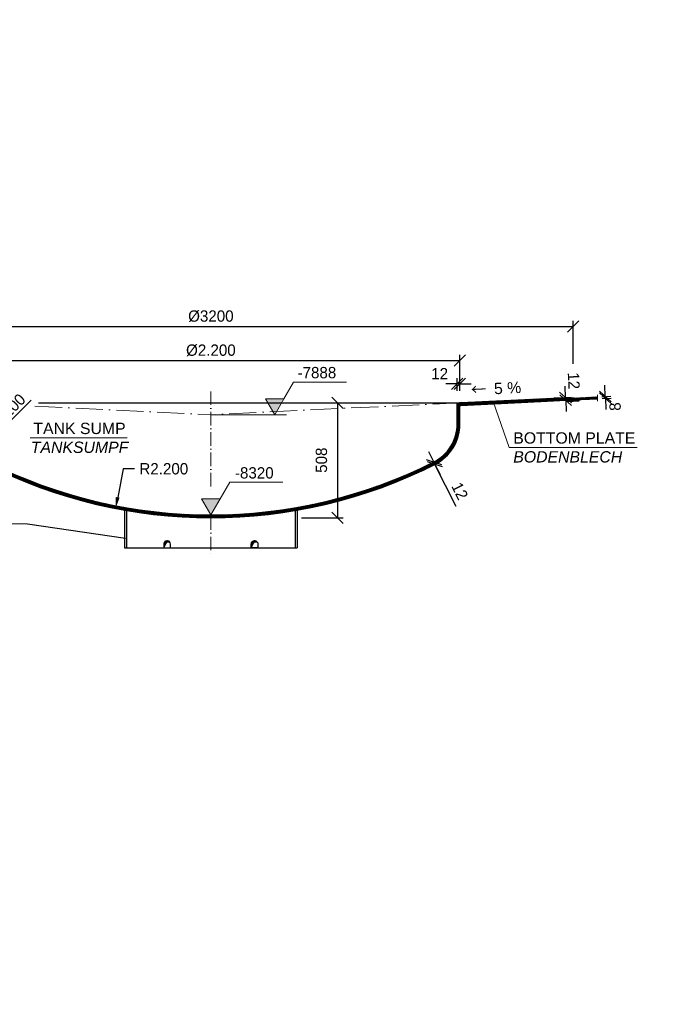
# Model space of a CAD drawing. Header units: millimetres. Extents: x -57642 to 5082813, y -177084 to 58112.
# Tile 18 of 256: x 87017 to 89820, y -172019 to -167669. Entities that reach past the tile are written whole.
import ezdxf

# ---------------------------------------------------------------- set-up
doc = ezdxf.new("R2010")
doc.units = ezdxf.units.MM
doc.linetypes.add('ACAD_ISO10W100', pattern=[18, 12, -3, 0, -3])
doc.layers.add('Bemaßung', color=7, linetype='Continuous', lineweight=9)
doc.layers.add('Beschriftung', color=7, linetype='Continuous', lineweight=9)
doc.styles.add('LBB3.5M1000', font='isocp.shx', dxfattribs={"height": 3.5})
doc.dimstyles.new('DIN', dxfattribs={"dimtxt": 2.5, "dimasz": 2.5, "dimexe": 1.25, "dimexo": 0.625, "dimtad": 1, "dimtih": 1, "dimdec": 4, "dimdsep": 46, "dimlunit": 6, "dimtxsty": 'Standard', "dimcen": 2.5, "dimadec": 0, "dimazin": 0, "dimtfac": 1, "dimtdec": 4, "dimtmove": 0, "dimatfit": 3, "dimfxl": 0, "dimtvp": 1, "dimtolj": 1, "dimtzin": 0, "dimarcsym": 0})

# ---------------------------------------------------------------- blocks, each defined once
blk = doc.blocks.new('_Oblique')
at = {"color": 0, "linetype": 'ByBlock', "lineweight": -2}
blk.add_line((-0.5, -0.5), (0.5, 0.5), dxfattribs=at)
blk = doc.blocks.new('*D735')
at = {"layer": 'Bemaßung', "color": 0, "lineweight": -2, "transparency": 16777216}
for p, q in [((86761.6, -169309.3), (86761.6, -169150.2)), ((88961.6, -169309.3), (88961.6, -169150.2)), ((86761.6, -169175.2), (88961.6, -169175.2))]:
    blk.add_line(p, q, dxfattribs=at)
at = {"layer": 'DEFPOINTS', "color": 0, "transparency": 16777216}
for p in [(88961.6, -169175.2), (86761.6, -169369.3), (88961.6, -169369.3)]:
    blk.add_point(p, dxfattribs=at)
at = {"layer": 'Bemaßung', "color": 0, "lineweight": -2, "transparency": 16777216, "xscale": 50, "yscale": 50, "zscale": 50, "rotation": 180}
blk.add_blockref('_Oblique', (86761.6, -169175.2), dxfattribs=at)
at = {"layer": 'Bemaßung', "color": 0, "lineweight": -2, "transparency": 16777216, "xscale": 50, "yscale": 50, "zscale": 50}
blk.add_blockref('_Oblique', (88961.6, -169175.2), dxfattribs=at)
at = {"layer": 'Bemaßung', "color": 0, "transparency": 16777216, "insert": (87861.6, -169130.2), "char_height": 50, "attachment_point": 5}
blk.add_mtext('\\A1;%%c2.200', dxfattribs=at)
blk = doc.blocks.new('*D736')
at = {"layer": 'Bemaßung', "color": 0, "lineweight": -2, "transparency": 16777216}
for p, q in [((88949.6, -169278.4), (88899.6, -169278.4)), ((88949.6, -169309.3), (88949.6, -169253.4)), ((88961.6, -169278.4), (88949.6, -169278.4)), ((88961.6, -169309.3), (88961.6, -169253.4)), ((88961.6, -169278.4), (89011.6, -169278.4))]:
    blk.add_line(p, q, dxfattribs=at)
at = {"layer": 'DEFPOINTS', "color": 0, "transparency": 16777216}
for p in [(88949.6, -169278.4), (88949.6, -169369.3), (88961.6, -169369.3)]:
    blk.add_point(p, dxfattribs=at)
at = {"layer": 'Bemaßung', "color": 0, "lineweight": -2, "transparency": 16777216, "xscale": 50, "yscale": 50, "zscale": 50}
blk.add_blockref('_Oblique', (88949.6, -169278.4), dxfattribs=at)
at = {"layer": 'Bemaßung', "color": 0, "lineweight": -2, "transparency": 16777216, "xscale": 50, "yscale": 50, "zscale": 50, "rotation": 180}
blk.add_blockref('_Oblique', (88961.6, -169278.4), dxfattribs=at)
at = {"layer": 'Bemaßung', "color": 0, "transparency": 16777216, "insert": (88872.2, -169233.4), "char_height": 50, "attachment_point": 5}
blk.add_mtext('\\A1;12', dxfattribs=at)
blk = doc.blocks.new('*D742')
at = {"layer": 'Bemaßung', "color": 0, "lineweight": -2, "transparency": 16777216}
for p, q in [((87474.6, -169653.6), (87450, -169779.7)), ((87524.6, -169653.6), (87474.6, -169653.6))]:
    blk.add_line(p, q, dxfattribs=at)
at = {"layer": 'Bemaßung', "color": 0, "transparency": 16777216}
blk.add_solid([(87441.8, -169778.1), (87458.2, -169781.3), (87440.4, -169828.8)], dxfattribs=at)
at = {"layer": 'DEFPOINTS', "color": 0, "transparency": 16777216}
for p in [(87861.6, -167669.5), (87440.4, -169828.8)]:
    blk.add_point(p, dxfattribs=at)
at = {"layer": 'Bemaßung', "color": 0, "transparency": 16777216, "insert": (87653.7, -169653.6), "char_height": 50, "attachment_point": 5}
blk.add_mtext('\\A1;R2.200', dxfattribs=at)
blk = doc.blocks.new('*D743')
at = {"layer": 'Bemaßung', "color": 0, "lineweight": -2, "transparency": 16777216}
blk.add_line((87067.9, -169350.4), (86855, -169561), dxfattribs=at)
at = {"layer": 'Bemaßung', "color": 0, "transparency": 16777216}
blk.add_solid([(86849.1, -169555.1), (86860.8, -169567), (86819.4, -169596.2)], dxfattribs=at)
at = {"layer": 'DEFPOINTS', "color": 0, "transparency": 16777216}
for p in [(86961.6, -169455.6), (86819.4, -169596.2)]:
    blk.add_point(p, dxfattribs=at)
at = {"layer": 'Bemaßung', "color": 0, "transparency": 16777216, "insert": (86973.4, -169391.1), "char_height": 50, "attachment_point": 5, "rotation": 44.687}
blk.add_mtext('\\A1;R200', dxfattribs=at)
blk = doc.blocks.new('*D745')
at = {"layer": 'Bemaßung', "color": 0, "lineweight": -2, "transparency": 16777216}
for p, q in [((88846.2, -169623.4), (88823.7, -169578.8)), ((88792.6, -169650.4), (88823.9, -169634.7)), ((88846.2, -169623.4), (88851.6, -169634.2)), ((88846.2, -169623.4), (88851.6, -169634.2)), ((88851.6, -169634.2), (88874.1, -169678.8)), ((88945, -169819.4), (88851.6, -169634.2)), ((88798, -169661.2), (88829.3, -169645.4))]:
    blk.add_line(p, q, dxfattribs=at)
at = {"layer": 'DEFPOINTS', "color": 0, "transparency": 16777216}
for p in [(88846.2, -169623.4), (88851.6, -169634.2), (88851.6, -169634.2)]:
    blk.add_point(p, dxfattribs=at)
at = {"layer": 'Bemaßung', "color": 0, "lineweight": -2, "transparency": 16777216, "xscale": 50, "yscale": 50, "zscale": 50}
for p, rotation in [((88846.2, -169623.4), 296.7436839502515), ((88851.6, -169634.2), 116.7436839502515)]:
    blk.add_blockref('_Oblique', p, dxfattribs=dict(at, rotation=rotation))
at = {"layer": 'Bemaßung', "color": 0, "transparency": 16777216, "insert": (88961.2, -169751.5), "char_height": 50, "attachment_point": 5, "rotation": 296.7437}
blk.add_mtext('\\A1;12', dxfattribs=at)
blk = doc.blocks.new('*D746')
at = {"layer": 'Bemaßung', "color": 0, "lineweight": -2, "transparency": 16777216}
for p, q in [((88261.6, -169361.5), (88445.3, -169361.5)), ((88420.3, -169361.5), (88420.3, -169869.5)), ((88261.6, -169869.5), (88445.3, -169869.5))]:
    blk.add_line(p, q, dxfattribs=at)
at = {"layer": 'DEFPOINTS', "color": 0, "transparency": 16777216}
for p in [(87861.6, -169361.5), (87861.6, -169869.5), (88420.3, -169869.5)]:
    blk.add_point(p, dxfattribs=at)
at = {"layer": 'Bemaßung', "color": 0, "lineweight": -2, "transparency": 16777216, "xscale": 50, "yscale": 50, "zscale": 50}
for p, rotation in [((88420.3, -169361.5), 90), ((88420.3, -169869.5), 270)]:
    blk.add_blockref('_Oblique', p, dxfattribs=dict(at, rotation=rotation))
at = {"layer": 'Bemaßung', "color": 0, "transparency": 16777216, "insert": (88350.1, -169615.5), "char_height": 50, "attachment_point": 5, "rotation": 90}
blk.add_mtext('\\A1;508', dxfattribs=at)
blk = doc.blocks.new('*D734')
at = {"layer": 'Bemaßung', "color": 0, "lineweight": -2, "transparency": 16777216}
for p, q in [((89428.3, -169338.7), (89425.9, -169288.8)), ((89396.3, -169340.3), (89453.3, -169337.5)), ((89396.3, -169352.3), (89453.9, -169349.5)), ((89428.9, -169350.7), (89428.3, -169338.7)), ((89428.9, -169350.7), (89431.3, -169400.6))]:
    blk.add_line(p, q, dxfattribs=at)
at = {"layer": 'DEFPOINTS', "color": 0, "transparency": 16777216}
for p in [(89376.3, -169341.3), (89376.3, -169353.3), (89428.3, -169338.7)]:
    blk.add_point(p, dxfattribs=at)
at = {"layer": 'Bemaßung', "color": 0, "lineweight": -2, "transparency": 16777216, "xscale": 50, "yscale": 50, "zscale": 50}
for p, rotation in [((89428.3, -169338.7), 272.793914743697), ((89428.9, -169350.7), 92.79391474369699)]:
    blk.add_blockref('_Oblique', p, dxfattribs=dict(at, rotation=rotation))
at = {"layer": 'Bemaßung', "color": 0, "transparency": 16777216, "insert": (89464.7, -169264.6), "char_height": 50, "attachment_point": 5, "rotation": 272.7939}
blk.add_mtext('\\A1;12', dxfattribs=at)
blk = doc.blocks.new('*D739')
at = {"layer": 'Bemaßung', "color": 0, "lineweight": -2, "transparency": 16777216}
for p, q in [((89604, -169334.1), (89601.5, -169284.2)), ((89589.3, -169334.9), (89628.9, -169332.9)), ((89604.4, -169342.1), (89604, -169334.1)), ((89589.7, -169342.8), (89629.3, -169340.9)), ((89604.4, -169342.1), (89606.8, -169392.1))]:
    blk.add_line(p, q, dxfattribs=at)
at = {"layer": 'DEFPOINTS', "color": 0, "transparency": 16777216}
for p in [(89604, -169334.1), (89569.4, -169335.8), (89569.7, -169343.8)]:
    blk.add_point(p, dxfattribs=at)
at = {"layer": 'Bemaßung', "color": 0, "lineweight": -2, "transparency": 16777216, "xscale": 50, "yscale": 50, "zscale": 50}
for p, rotation in [((89604, -169334.1), 272.793914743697), ((89604.4, -169342.1), 92.79391474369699)]:
    blk.add_blockref('_Oblique', p, dxfattribs=dict(at, rotation=rotation))
at = {"layer": 'Bemaßung', "color": 0, "transparency": 16777216, "insert": (89647.4, -169378.9), "char_height": 50, "attachment_point": 5, "rotation": 92.7939}
blk.add_mtext('\\A1;8', dxfattribs=at)
blk = doc.blocks.new('*D740')
at = {"layer": 'Bemaßung', "color": 0, "lineweight": -2, "transparency": 16777216}
for p, q in [((86261.6, -169189.1), (86261.6, -168999.6)), ((86261.6, -169024.6), (89461.6, -169024.6)), ((89461.6, -169189.1), (89461.6, -168999.6))]:
    blk.add_line(p, q, dxfattribs=at)
at = {"layer": 'DEFPOINTS', "color": 0, "transparency": 16777216}
for p in [(89461.6, -169024.6), (86261.6, -169349.1), (89461.6, -169349.1)]:
    blk.add_point(p, dxfattribs=at)
at = {"layer": 'Bemaßung', "color": 0, "lineweight": -2, "transparency": 16777216, "xscale": 50, "yscale": 50, "zscale": 50, "rotation": 180}
blk.add_blockref('_Oblique', (86261.6, -169024.6), dxfattribs=at)
at = {"layer": 'Bemaßung', "color": 0, "lineweight": -2, "transparency": 16777216, "xscale": 50, "yscale": 50, "zscale": 50}
blk.add_blockref('_Oblique', (89461.6, -169024.6), dxfattribs=at)
at = {"layer": 'Bemaßung', "color": 0, "transparency": 16777216, "insert": (87861.6, -168979.6), "char_height": 50, "attachment_point": 5}
blk.add_mtext('\\A1;%%c3200', dxfattribs=at)

msp = doc.modelspace()

# ---------------------------------------------------------------- hatches: boundary and pattern name
at = {"lineweight": 5}
h = msp.add_hatch(dxfattribs=at)
h.set_pattern_fill('ANSI31', color=0)
h.paths.add_polyline_path([(86877.01533, -169623.44473, -0.2832368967), (86773.61533, -169455.55536), (86773.61533, -169362.08387), (86763.67872, -169361.59895), (86761.61533, -169369.29962), (86761.61533, -169455.55536, 0.2832368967), (86871.61533, -169634.16107, 0.1172238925), (87861.61533, -169869.49825), (87861.61533, -169857.49825, -0.1172238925)])
h.paths.add_polyline_path([(88851.61533, -169634.16107, 0.2832368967), (88961.61533, -169455.55536), (88961.61533, -169369.29962), (88959.55194, -169361.59895), (88949.61533, -169362.08386), (88949.61533, -169455.55536, -0.2832368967), (88846.21533, -169623.44473, -0.1172238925), (87861.61533, -169857.49825), (87861.61533, -169869.49825, 0.1172238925)])
h = msp.add_hatch(color=0)
h.dxf.hatch_style = 1
h.paths.add_polyline_path([(88965.80555, -169373.29486), (88967.78158, -169361.19733), (88959.52496, -169361.49825), (88961.61533, -169373.49887)])
h = msp.add_hatch(dxfattribs=at)
h.set_pattern_fill('ANSI31', color=0, angle=90)
h.paths.add_polyline_path([(89458.08553, -169341.26154), (89460.61652, -169349.14754), (88965.80555, -169373.29486), (88967.78158, -169361.19733), (89376.28771, -169341.26154)])
at = {"lineweight": 9}
h = msp.add_hatch(dxfattribs=at)
h.set_pattern_fill('ANSI31', color=0, scale=0.5, angle=87.20608526)
h.set_pattern_definition([(132.206085, (86261.4935, -169351.5958), (-1.175914, -1.0664813), [])])
h.paths.add_polyline_path([(89486.82933, -169352.87426), (89436.88877, -169355.31145), (89436.64505, -169350.31739), (89486.58562, -169347.8802)])
h = msp.add_hatch(color=0)
h.dxf.hatch_style = 1
h.paths.add_polyline_path([(89461.61533, -169340.77183, -0.0445748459), (89464.36524, -169340.95508), (89462.61414, -169349.05005), (89461.61533, -169349.0988)])
h.paths.add_polyline_path([(89458.08553, -169341.26154, -0.0577141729), (89461.61533, -169340.77183), (89461.61533, -169349.0988), (89460.61652, -169349.14754)])
at = {"lineweight": 5}
h = msp.add_hatch(dxfattribs=at)
h.set_pattern_fill('ANSI31', color=0)
h.set_pattern_definition([(222.2060853, (250772.5862, -512073.3127), (2.132962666, -2.35182807), [])])
h.paths.add_polyline_path([(89569.74577, -169343.82185), (89462.61414, -169349.05005), (89464.36524, -169340.95508), (89569.74577, -169335.81233)])
h = msp.add_hatch(color=256)
h.dxf.hatch_style = 1
h.paths.add_polyline_path([(87677.7977, -169975.45993), (87678.1714, -169975.00772, 0.6301564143), (87653.61524, -169986.38796), (87653.61524, -170002.54537), (87660.61018, -169986.36016, -0.3080631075)])
h = msp.add_hatch(color=256)
h.dxf.hatch_style = 1
h.paths.add_polyline_path([(88063.7977, -169975.45993), (88064.1714, -169975.00772, 0.6301564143), (88039.61524, -169986.38796), (88039.61524, -170002.54537), (88046.61018, -169986.36016, -0.3080631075)])
at = {"layer": 'Bemaßung'}
h = msp.add_hatch(color=256, dxfattribs=at)
h.dxf.hatch_style = 1
h.paths.add_polyline_path([(88143.57613, -169415.17958), (88184.53484, -169344.23701), (88102.61742, -169344.23701)])
h = msp.add_hatch(color=256, dxfattribs=at)
h.dxf.hatch_style = 1
h.paths.add_polyline_path([(87861.61533, -169857.49825), (87902.57404, -169786.55569), (87820.65662, -169786.55569)])

# ---------------------------------------------------------------- linework, layer by layer
at = {"linetype": 'ACAD_ISO10W100', "lineweight": 18, "ltscale": 5}
for p, q in [((87861.61533, -169311.49825), (87861.61533, -169748.99107)), ((89569.74577, -169326.66198), (89569.74577, -169354.65861)), ((87861.61533, -169863.40891), (87861.61533, -170031.69132))]:
    msp.add_line(p, q, dxfattribs=at)
at = {"linetype": 'ACAD_ISO10W100', "lineweight": 18, "ltscale": 10}
for p in [(87084.45962, -169377.2536), (88961.61533, -169361.49825)]:
    msp.add_line(p, (87861.60423, -169415.17958), dxfattribs=at)
for p, q in [((87100.03287, -169361.49825), (88961.61533, -169361.49825)), ((88949.61533, -169455.55536), (88949.61533, -169361.49825)), ((88961.61533, -169455.55536), (88961.61533, -169361.49825)), ((88965.80555, -169373.29486), (89261.48735, -169358.86538)), ((88967.78158, -169361.19733), (89376.28771, -169341.26154)), ((89261.48735, -169358.86538), (89460.61652, -169349.14754)), ((89458.08553, -169341.26154), (89376.28771, -169341.26154)), ((89460.61652, -169349.14754), (89458.08553, -169341.26154)), ((89462.61414, -169349.05005), (89460.61652, -169349.14754)), ((89462.61414, -169349.05005), (89464.36524, -169340.95508)), ((89462.61414, -169349.05005), (89569.74577, -169343.82185)), ((89464.36524, -169340.95508), (89569.74577, -169335.81233)), ((87480.61533, -169836.25597), (87480.61533, -170002.54537)), ((87488.61533, -169837.64746), (87488.61533, -170002.54537)), ((88234.61536, -169837.64746), (88234.61536, -170002.54535)), ((88242.61536, -169836.25596), (88242.61536, -170002.54535)), ((87050.87112, -169896.60828), (87484.60355, -169959.44647)), ((87480.61533, -170002.54537), (88242.61536, -170002.54535))]:
    msp.add_line(p, q)
for points in [[(88965.80555, -169373.29486), (88967.78158, -169361.19733), (88959.52496, -169361.49825), (88961.61533, -169373.49887)], [(89487.58443, -169347.83146), (89435.64624, -169350.36613), (89435.9387, -169356.359), (89487.87689, -169353.82433)], [(89486.82933, -169352.87426), (89436.88877, -169355.31145), (89436.64505, -169350.31739), (89486.58562, -169347.8802)]]:
    msp.add_lwpolyline(points, close=True)
at = {"color": 0, "lineweight": 9}
msp.add_lwpolyline([(86059.93626, -169896.60828), (87050.87112, -169896.60828)], dxfattribs=at)
for points in [[(87653.61524, -169986.38796), (87653.61524, -170002.54537), (87683.61543, -170002.54537), (87683.61543, -169986.38796, 0.9878469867)], [(87653.61524, -170002.54537), (87660.61018, -169986.36016, -0.3080631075), (87677.7977, -169975.45993), (87678.1714, -169975.00772, 0.6301564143), (87653.61524, -169986.38796), (87653.61524, -170002.54537)], [(88069.61543, -169986.38796), (88069.61543, -170002.54537), (88039.61524, -170002.54537), (88039.61524, -169986.38796, -0.9878469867)], [(88039.61524, -170002.54537), (88046.61018, -169986.36016, -0.3080631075), (88063.7977, -169975.45993), (88064.1714, -169975.00772, 0.6301564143), (88039.61524, -169986.38796), (88039.61524, -170002.54537)]]:
    msp.add_lwpolyline(points, format="xyb", close=True)
for centre, radius, start, end in [((89461.96461, -169356.25579), 15.48789, 81.08316402, 104.50466546), ((88761.61533, -169455.55536), 188, 296.74368395, 0), ((88761.61533, -169455.55536), 200, 296.74368395, 0), ((87861.61533, -167669.49825), 2200, 243.25631605, 296.74368395), ((87861.61533, -167669.49825), 2188, 243.25631605, 296.74368395)]:
    msp.add_arc(centre, radius, start, end)
at = {"layer": 'Bemaßung'}
for p, q in [((88184.53484, -169344.23701), (88226.8772, -169270.8979)), ((88226.8772, -169270.8979), (88460.86111, -169270.8979)), ((87861.61533, -169415.17904), (88195.1377, -169415.17904)), ((87902.57404, -169786.55569), (87944.9164, -169713.21657)), ((87944.9164, -169713.21657), (88178.90031, -169713.21657))]:
    msp.add_line(p, q, dxfattribs=at)
for points in [[(88143.57613, -169415.17958), (88184.53484, -169344.23701), (88102.61742, -169344.23701)], [(87861.61533, -169857.49825), (87902.57404, -169786.55569), (87820.65662, -169786.55569)]]:
    msp.add_lwpolyline(points, close=True, dxfattribs=at)
at = {"layer": 'Beschriftung'}
for p, q in [((89179.88758, -169559.62419), (89108.629, -169356.93863)), ((87062.91598, -169517.36924), (87491.4118, -169517.36924)), ((89179.88758, -169559.62419), (89743.9545, -169559.62419))]:
    msp.add_line(p, q, dxfattribs=at)

# ---------------------------------------------------------------- texts
at = {"insert": (89008.93547, -169279.25944), "char_height": 50, "width": 242.7890793, "attachment_point": 1, "rotation": 2.79391474, "style": 'LBB3.5M1000'}
msp.add_mtext('{\\fSimSun|b0|i0|c134|p2;←\\fSimSun|b0|i0|c0|p2; \\fArial|b0|i0|c0|p34;5 %}', dxfattribs=at)
at = {"layer": 'Bemaßung', "char_height": 50, "attachment_point": 5}
for s, insert in [('\\A1;-7888', (88329.94193, -169228.87916)), ('\\A1;-8320', (88053.4134, -169671.81041))]:
    msp.add_mtext(s, dxfattribs=dict(at, insert=insert))
at = {"layer": 'Beschriftung', "attachment_point": 1, "style": 'LBB3.5M1000'}
for s, insert, char_height, width in [('\\pi172.05;{\\fArial|b1|i0|c0|p34;DETAIL "3"}', (78401.87482, -168079.01598), 60, 785.9141179), ('\\pi172.05;{\\fArial|b1|i0|c0|p34;DETAIL "4"}', (81291.44668, -168079.01598), 60, 785.9141179), ('\\pi172.05;{\\fArial|b1|i0|c0|p34;DETAIL "5"}', (82649.35347, -168079.01598), 60, 785.9141179), ('\\pi105.44;{\\fArial|b0|i0|c0|p34;SOCKET FOR LEVEL INDICATOR\\P\\pi18.999;\\fArial|b0|i1|c0|p34;STUTZEN FÜR FÜLLSTANDSANZEIGE\\P\\pi446.55;\\fArial|b0|i0|c0|p34;\\H0.5x;SCALE / MASSSTAB 1:10}', (81031.34921, -168249.21531), 50, 1301.3679194), ('\\pi196.13;{\\fArial|b0|i0|c0|p34;SOCKET FOR FILLING PIPE\\P\\pi212.42;\\fArial|b0|i1|c0|p34;STUTZEN FÜR FÜLLROHR\\P\\pi446.55;\\fArial|b0|i0|c0|p34;\\H0.5x;SCALE / MASSSTAB 1:10}', (82389.25601, -168249.21531), 50, 1301.3679194), ('\\pi160.59;{\\fArial|b0|i0|c0|p34;DN250\\P\\pi181.87;PN16}', (81010.00868, -168955.89582), 50, 529.8709739), ('\\pi344.11;{\\fArial|b1|i0|c0|p34;DETAIL "12"}', (84838.9406, -169143.43861), 12, 785.9141179), ('\\pi360.62;{\\fArial|b0|i0|c0|p34;\\H0.2x;BRACKET\\P\\pi369.8;\\fArial|b0|i1|c0|p34;BÜGEL\\H5x;\\P\\pi330.77;\\fArial|b0|i0|c0|p34;\\H0.16x;SCALE / MASSSTAB 1:2}', (84838.9406, -169176.18504), 50, 785.9141179), ('\\pi63.52;{\\fArial|b0|i0|c0|p34;TANK SUMP\\P\\pi52.18;\\fArial|b0|i1|c0|p34;TANKSUMPF}', (87014.03391, -169450.08014), 50, 529.8709739), ('{\\fArial|b0|i0|c0|p34;BOTTOM PLATE\\P\\fArial|b0|i1|c0|p34;BODENBLECH}', (89197.4054, -169492.33509), 50, 543.3098541), ('\\pi355.07;{\\fArial|b0|i0|c0|p34;\\H0.2x;TOP PLATE\\P\\pi340.64;\\fArial|b0|i1|c0|p34;DECKENBLECH\\fArial|b0|i0|c0|p34;\\P\\pi331.5;\\H0.8x;SCALE / MASSSTAB 1:1}', (84724.85437, -170202.36277), 50, 785.9141179), ('\\pi344.11;{\\fArial|b1|i0|c0|p34;DETAIL "11"}', (84724.85437, -170169.61634), 12, 785.9141179), ('\\pi339.9;{\\fArial|b0|i0|c0|p34;\\H0.2x;BOTTOM PLATE\\P\\pi344.91;\\fArial|b0|i1|c0|p34;BODENBLECH\\fArial|b0|i0|c0|p34;\\P\\pi331.5;\\H0.8x;SCALE / MASSSTAB 1:1}', (85013.46767, -170202.36277), 50, 785.9141179), ('\\pi344.11;{\\fArial|b1|i0|c0|p34;DETAIL "10"}', (85013.46767, -170169.61634), 12, 785.9141179), ('\\pi264.38;{\\fArial|b0|i0|c0|p34;\\H0.2x;CONNECTION BOTTOM PLATE - SUMP\\P\\pi269.63;\\fArial|b0|i1|c0|p34;ANSCHLUSS BODENBLECH\\fArial|b0|i0|c0|p34; - SUMPF\\P\\pi331.5;\\H0.8x;SCALE / MASSSTAB 1:1}', (85294.43977, -170202.36277), 50, 785.9141179), ('\\pi96.25;{\\fArial|b0|i0|c0|p34;SOCKET FOR TANKVENTILATION\\P\\pi73.416;\\fArial|b0|i1|c0|p34;STUTZEN FÜR TANKENTLÜFTUNG\\P\\pi446.55;\\fArial|b0|i0|c0|p34;\\H0.5x;SCALE / MASSSTAB 1:10}', (75882.08784, -170369.02983), 50, 1301.3679194), ('\\pi172.05;{\\fArial|b1|i0|c0|p34;DETAIL "6"}', (78773.7762, -171858.136), 60, 785.9141179), ('\\pi172.05;{\\fArial|b1|i0|c0|p34;DETAIL "7"}', (81027.57958, -171858.136), 60, 785.9141179), ('\\pi172.05;{\\fArial|b1|i0|c0|p34;DETAIL "8"}', (84653.72525, -171858.136), 60, 785.9141179)]:
    msp.add_mtext(s, dxfattribs=dict(at, insert=insert, char_height=char_height, width=width))

# ---------------------------------------------------------------- dimensions: what is measured, and where the dimension line sits
at = {"layer": 'Bemaßung'}
for center, mpoint, picture, middle in [((87861.61533, -167669.49825), (87440.40595, -169828.79968), '*D742', (87653.74739, -169653.60502)), ((86961.61533, -169455.55536), (86819.42355, -169596.20207), '*D743', (86999.78068, -169417.80473))]:
    dim = msp.add_radius_dim(center=center, mpoint=mpoint, dimstyle='DIN', override={"dimscale": 20, "dimdec": 2, "dimtdec": 2}, dxfattribs=at)
    dim.commit()
    dim.dimension.update_dxf_attribs({"geometry": picture, "text_midpoint": middle, "dimtype": 164})
for base, p1, p2, text, override, picture, middle in [((89461.61533, -169024.59906), (86261.61533, -169349.0988), (89461.61533, -169349.0988), '%%c3200', {"dimscale": 20, "dimexo": 8, "dimgap": 1, "dimdec": 2, "dimblk1": 'Oblique', "dimblk2": 'Oblique', "dimsah": 1, "dimtdec": 2}, '*D740', (87861.61533, -168979.59906)), ((88961.61533, -169175.1987), (86761.61533, -169369.29962), (88961.61533, -169369.29962), '%%c2.200', {"dimscale": 20, "dimexo": 3, "dimgap": 1, "dimdec": 2, "dimblk1": 'Oblique', "dimblk2": 'Oblique', "dimsah": 1, "dimtdec": 2}, '*D735', (87861.61533, -169130.1987))]:
    dim = msp.add_linear_dim(base=base, p1=p1, p2=p2, text=text, dimstyle='DIN', override=override, dxfattribs=at)
    dim.commit()
    dim.dimension.update_dxf_attribs({"geometry": picture, "text_midpoint": middle})
for base, p1, p2, angle, override, picture, middle, dimtype in [((88949.61533, -169278.41233), (88961.61533, -169369.29962), (88949.61533, -169369.29962), 180, {"dimscale": 20, "dimexo": 3, "dimgap": 1, "dimdec": 2, "dimblk1": 'Oblique', "dimblk2": 'Oblique', "dimsah": 1, "dimtdec": 2, "dimtmove": 1}, '*D736', (88872.23935, -169278.41233), 160), ((89603.96309, -169334.14246), (89569.74577, -169343.82185), (89569.35582, -169335.83136), 272.79391474, {"dimscale": 20, "dimexo": 1, "dimgap": 1, "dimdec": 2, "dimblk1": 'Oblique', "dimblk2": 'Oblique', "dimsah": 1, "dimtdec": 2, "dimtmove": 2}, '*D739', (89647.36404, -169378.89553), 160), ((88420.34843, -169869.49825), (87861.61533, -169361.49825), (87861.61533, -169869.49825), 90, {"dimscale": 20, "dimexo": 20, "dimgap": 1, "dimdec": 2, "dimblk1": 'Oblique', "dimblk2": 'Oblique', "dimsah": 1, "dimtdec": 2, "dimtmove": 2}, '*D746', (88350.07932, -169615.49825), 160), ((88851.61533, -169634.16107), (88846.21533, -169623.44473), (88851.61533, -169634.16107), 296.74368395, {"dimscale": 20, "dimexo": 3, "dimgap": 1, "dimdec": 2, "dimblk1": 'Oblique', "dimblk2": 'Oblique', "dimsah": 1, "dimtdec": 2, "dimtmove": 1}, '*D745', (88920.17164, -169772.18824), 161)]:
    dim = msp.add_linear_dim(base=base, p1=p1, p2=p2, angle=angle, dimstyle='DIN', override=override, dxfattribs=at)
    dim.commit()
    dim.dimension.update_dxf_attribs({"geometry": picture, "text_midpoint": middle, "dimtype": dimtype})
dim = msp.add_linear_dim(base=(89428.29671, -169338.72341), p1=(89376.28771, -169353.26323), p2=(89376.28771, -169341.26154), angle=92.79391474, text='12', dimstyle='DIN', override={"dimscale": 20, "dimexo": 1, "dimgap": 1, "dimdec": 2, "dimblk1": 'Oblique', "dimblk2": 'Oblique', "dimsah": 1, "dimtdec": 2, "dimtmove": 2}, dxfattribs=at)
dim.commit()
dim.dimension.update_dxf_attribs({"geometry": '*D734', "text_midpoint": (89464.70313, -169264.61329), "dimtype": 160})

doc.saveas('drawing.dxf')
